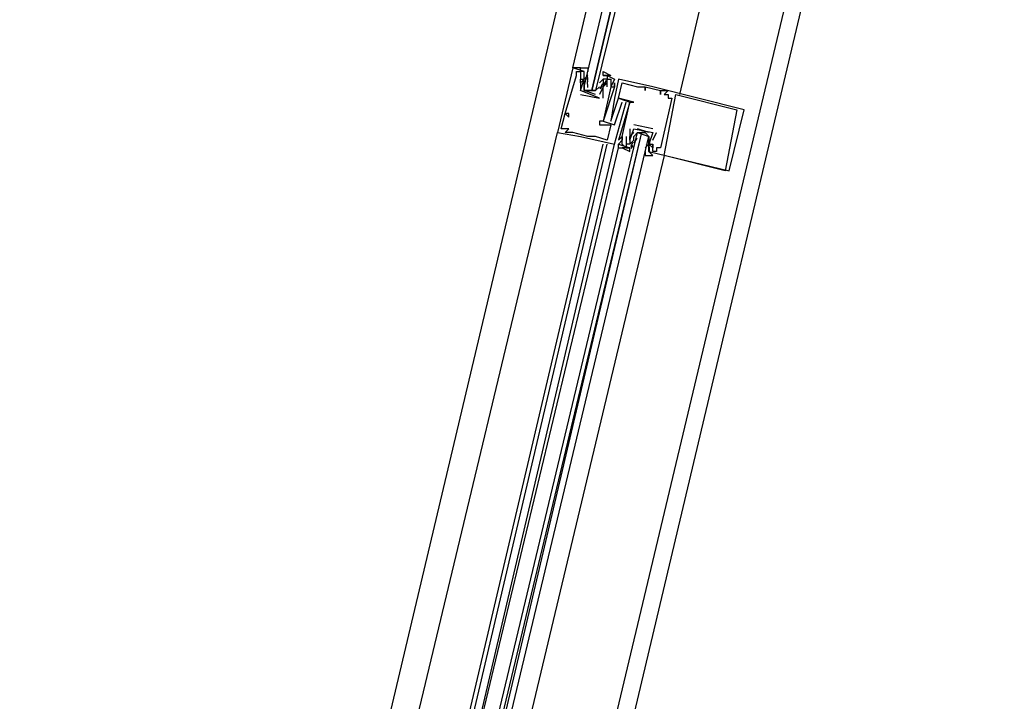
# Model space of a CAD drawing. Header units: feet. Extents: x -79 to 198, y -22 to 181.
# Tile 46 of 164: x 114.59 to 118.03, y 69.56 to 71.95. Entities that reach past the tile are written whole.
import ezdxf

# ---------------------------------------------------------------- set-up
doc = ezdxf.new("R2010")
doc.units = ezdxf.units.FT
doc.layers.add('A-LINEA', color=7, linetype='CONTINUOUS')

msp = doc.modelspace()

# ---------------------------------------------------------------- linework, layer by layer
at = {"layer": 'A-LINEA'}
for p, q in [((117.2133, 75.1511), (115.5733, 68.2178)), ((117.9733, 74.9778), (116.32, 68.0444)), ((116.56, 71.7644), (116.52, 71.7778)), ((116.52, 71.7778), (116.52, 71.7778)), ((116.5333, 71.7644), (116.5333, 71.7644)), ((116.5333, 71.7511), (116.5333, 71.7511)), ((116.5467, 71.7644), (116.5467, 71.7644)), ((116.5467, 71.7378), (116.5467, 71.7378)), ((116.5467, 71.7378), (116.5467, 71.7378)), ((116.56, 71.7644), (116.56, 71.7644)), ((116.56, 71.7511), (116.56, 71.7511)), ((116.5733, 71.7511), (116.56, 71.7378)), ((116.56, 71.7378), (116.56, 71.7378)), ((116.56, 71.7378), (116.56, 71.7378)), ((116.5732, 71.728), (116.5722, 71.7398)), ((116.5726, 71.736), (116.5723, 71.7543)), ((116.5733, 71.7511), (116.5733, 71.7511)), ((116.5733, 71.7378), (116.5733, 71.7378)), ((116.6133, 71.7244), (116.6267, 71.7378)), ((116.6267, 71.7511), (116.6267, 71.7511)), ((116.6267, 71.7378), (116.6267, 71.7378)), ((116.64, 71.7511), (116.64, 71.7511)), ((116.64, 71.7378), (116.64, 71.7378)), ((116.6533, 71.7378), (116.6533, 71.7378)), ((116.6667, 71.7378), (116.6667, 71.7378)), ((116.68, 71.7378), (116.68, 71.7378)), ((116.5467, 71.7244), (116.5467, 71.7244)), ((116.5467, 71.7244), (116.5467, 71.7244)), ((116.56, 71.7244), (116.56, 71.7244)), ((116.5725, 71.7088), (116.5719, 71.7292)), ((116.5732, 71.7146), (116.5722, 71.7265)), ((116.6133, 71.7244), (116.6133, 71.7244)), ((116.6133, 71.7111), (116.6133, 71.7111)), ((116.6247, 71.7216), (116.615, 71.7036)), ((116.6218, 71.7134), (116.6156, 71.7032)), ((116.6267, 71.7244), (116.6267, 71.7244)), ((116.6267, 71.7111), (116.6267, 71.7111)), ((116.6267, 71.7111), (116.6267, 71.7111)), ((116.637, 71.7337), (116.6285, 71.7175)), ((116.6352, 71.7267), (116.6289, 71.7165)), ((116.64, 71.7244), (116.64, 71.7244)), ((116.64, 71.7111), (116.64, 71.7111)), ((116.6533, 71.7111), (116.6533, 71.7111)), ((116.6533, 71.7111), (116.6533, 71.7111)), ((116.6667, 71.7244), (116.6667, 71.7244)), ((116.6667, 71.7111), (116.6667, 71.7111)), ((116.6667, 71.7111), (116.6667, 71.7111)), ((116.6933, 71.7244), (116.6933, 71.7244)), ((116.7467, 71.7111), (116.7467, 71.7111)), ((116.7733, 71.7111), (116.7733, 71.7111)), ((116.7733, 71.7111), (116.7733, 71.7111)), ((116.8, 71.7111), (116.8, 71.7111)), ((116.5467, 71.6978), (116.5467, 71.6978)), ((116.5467, 71.6978), (116.5467, 71.6978)), ((116.5467, 71.6844), (116.6133, 71.6711)), ((116.5467, 71.6844), (116.5467, 71.6844)), ((116.5733, 71.6978), (116.5867, 71.6978)), ((116.6, 71.6978), (116.6, 71.6978)), ((116.6133, 71.6844), (116.6133, 71.6844)), ((116.6133, 71.6844), (116.6133, 71.6844)), ((116.6133, 71.6711), (116.6133, 71.6711)), ((116.6133, 71.6711), (116.6133, 71.6711)), ((116.6267, 71.6711), (116.6267, 71.6711)), ((116.6667, 71.6711), (116.6667, 71.6711)), ((116.68, 71.6711), (116.68, 71.6711)), ((116.68, 71.6711), (116.68, 71.6711)), ((116.7733, 71.6978), (116.7733, 71.6978)), ((116.8267, 71.6978), (116.8267, 71.6978)), ((116.8267, 71.6978), (116.8267, 71.6978)), ((116.8267, 71.6844), (116.8267, 71.6844)), ((116.84, 71.6844), (116.84, 71.6844)), ((116.8533, 71.6978), (116.8533, 71.6978)), ((116.8533, 71.6844), (116.8533, 71.6844)), ((116.8533, 71.6711), (116.8533, 71.6711)), ((116.8667, 71.6711), (116.8667, 71.6711)), ((116.88, 71.6844), (116.88, 71.6844)), ((116.6933, 71.6578), (116.6933, 71.6578)), ((116.7067, 71.6578), (116.7067, 71.6578)), ((116.72, 71.6578), (116.72, 71.6578)), ((116.72, 71.6578), (116.72, 71.6578)), ((116.7333, 71.6578), (116.7333, 71.6578)), ((116.4933, 71.6178), (116.4933, 71.6178)), ((116.4933, 71.6178), (116.4933, 71.6178)), ((116.5067, 71.6178), (116.5067, 71.6178)), ((116.5067, 71.6044), (116.5067, 71.6044)), ((117.0933, 71.6311), (117.0933, 71.6311)), ((117.12, 71.6311), (117.12, 71.6311)), ((116.48, 71.5644), (116.48, 71.5644)), ((116.4933, 71.5644), (116.4933, 71.5644)), ((116.5067, 71.5644), (116.5067, 71.5644)), ((116.6133, 71.5911), (116.6133, 71.5911)), ((116.6133, 71.5778), (116.6133, 71.5778)), ((116.6267, 71.5911), (116.6267, 71.5911)), ((116.6267, 71.5911), (116.6267, 71.5911)), ((116.6533, 71.5911), (116.6533, 71.5911)), ((116.6533, 71.5778), (116.6533, 71.5778)), ((116.6667, 71.5778), (116.6667, 71.5778)), ((116.72, 71.5644), (116.72, 71.5644)), ((116.8, 71.5644), (116.7333, 71.5778)), ((116.7333, 71.5778), (116.7333, 71.5778)), ((116.7333, 71.5644), (116.7333, 71.5644)), ((116.7333, 71.5644), (116.7333, 71.5644)), ((116.7867, 71.5511), (116.7467, 71.5644)), ((116.8, 71.5644), (116.8, 71.5644)), ((115.76, 68.6044), (116.4667, 71.5511)), ((116.4667, 71.5511), (116.4667, 71.5511)), ((116.4933, 71.5511), (116.4933, 71.5511)), ((116.52, 71.5511), (116.52, 71.5511)), ((116.5467, 71.5378), (116.5467, 71.5378)), ((116.5733, 71.5378), (116.5733, 71.5378)), ((116.6, 71.5378), (116.6, 71.5378)), ((116.6933, 71.5378), (116.6933, 71.5378)), ((116.6933, 71.5378), (116.6933, 71.5378)), ((116.7067, 71.5378), (116.7067, 71.5378)), ((116.72, 71.5378), (116.72, 71.5378)), ((116.72, 71.5378), (116.72, 71.5378)), ((116.7333, 71.5378), (116.7333, 71.5378)), ((116.7353, 71.5139), (116.7449, 71.5319)), ((116.7382, 71.5222), (116.7444, 71.5324)), ((116.7467, 71.5511), (116.7467, 71.5511)), ((116.76, 71.5511), (116.7733, 71.5511)), ((116.8, 71.5511), (116.8, 71.5511)), ((116.8, 71.5244), (116.8133, 71.5511)), ((116.8, 71.5511), (116.8, 71.5511)), ((116.8133, 71.5511), (116.8133, 71.5511)), ((115.9333, 68.5644), (116.6267, 71.5111)), ((115.9467, 68.5511), (116.64, 71.5111)), ((115.9733, 68.5511), (116.6667, 71.5111)), ((115.9733, 68.5511), (116.68, 71.4978)), ((116.64, 71.5244), (116.64, 71.5244)), ((116.6667, 71.5111), (116.6667, 71.5111)), ((116.68, 71.5244), (116.68, 71.5244)), ((116.68, 71.4978), (116.68, 71.5111)), ((116.68, 71.5111), (116.68, 71.5111)), ((116.68, 71.4978), (116.68, 71.5111)), ((116.68, 71.4978), (116.68, 71.5111)), ((116.6933, 71.5244), (116.6933, 71.5244)), ((116.6933, 71.5111), (116.6933, 71.5111)), ((116.7067, 71.4978), (116.7067, 71.4978)), ((116.72, 71.5244), (116.72, 71.5244)), ((116.72, 71.5244), (116.72, 71.5244)), ((116.72, 71.5111), (116.7333, 71.5244)), ((116.72, 71.5111), (116.72, 71.5111)), ((116.72, 71.4978), (116.72, 71.4978)), ((116.723, 71.5018), (116.7315, 71.5181)), ((116.7248, 71.4955), (116.7311, 71.5057)), ((116.7333, 71.5244), (116.7333, 71.5244)), ((116.7867, 71.5111), (116.7733, 71.4978)), ((116.7733, 71.5111), (116.7733, 71.5111)), ((116.7867, 71.5244), (116.7867, 71.5244)), ((116.7867, 71.5111), (116.7867, 71.5111)), ((116.7867, 71.5111), (116.7867, 71.5111)), ((116.7867, 71.4978), (116.7867, 71.4978)), ((116.7868, 71.5209), (116.7878, 71.5091)), ((116.7868, 71.4943), (116.7878, 71.4824)), ((116.7874, 71.4996), (116.7877, 71.4813)), ((116.7875, 71.5268), (116.7881, 71.5063)), ((116.8, 71.5244), (116.8, 71.5244)), ((116.8, 71.5111), (116.8, 71.5111)), ((116.8, 71.5111), (116.8, 71.5111)), ((116.8, 71.4978), (116.8, 71.4978)), ((116.8133, 71.4978), (116.8133, 71.4978)), ((116.8267, 71.4978), (116.8267, 71.4978)), ((116.84, 71.4711), (116.1333, 68.5111)), ((116.7867, 71.4844), (116.7867, 71.4844)), ((116.8, 71.4844), (116.8, 71.4844)), ((116.8133, 71.4844), (116.8133, 71.4844)), ((116.84, 71.4711), (116.84, 71.4711)), ((117.0533, 71.4178), (117.0533, 71.4178)), ((117.0667, 71.4178), (117.0667, 71.4178))]:
    msp.add_line(p, q, dxfattribs=at)
for points in [[(123.9467, 43.9511), (123.92, 47.9511), (123.56, 53.4844), (119.8267, 54.3644), (116.1067, 55.2444), (116.8, 58.2178), (117.1867, 59.8444), (116.8667, 59.9111), (115.8267, 60.1644), (114.5867, 60.4578), (118.2, 75.6978), (129.9467, 72.9244)], [(117.68, 75.0444), (117.2667, 73.2711), (116.8933, 71.6844)], [(116.5467, 71.7778), (116.5467, 71.7778), (116.52, 71.7778), (116.8933, 73.3511)], [(117, 73.3244), (116.6, 71.6978), (116.5867, 71.6978), (116.9733, 73.3378), (116.5867, 71.6978), (116.5733, 71.6978), (116.56, 71.6978), (116.56, 71.7111), (116.9467, 73.3378)], [(116.52, 71.7778), (116.4667, 71.5511), (116.5467, 71.5378), (116.6667, 71.5111), (116.7067, 71.6578)], [(116.5467, 71.7778), (116.5467, 71.7778), (116.52, 71.7778)], [(116.5467, 71.7778), (116.5467, 71.7778), (116.52, 71.7778)], [(116.6, 71.6844), (116.56, 71.6978), (116.56, 71.7244), (116.56, 71.7378), (116.56, 71.7511), (116.56, 71.7644), (116.5467, 71.7644), (116.5467, 71.7778), (116.5733, 71.7778), (116.5733, 71.7644)], [(116.48, 71.5644), (116.4933, 71.6178), (116.5067, 71.6044), (116.5067, 71.6178), (116.4933, 71.6178), (116.5333, 71.7511), (116.5333, 71.7644), (116.5467, 71.7644), (116.5467, 71.7378), (116.5467, 71.7378)], [(116.64, 71.7111), (116.64, 71.7378), (116.6533, 71.7378), (116.6533, 71.7111), (116.6533, 71.7111), (116.6267, 71.5911), (116.6133, 71.5911), (116.6133, 71.5778), (116.6533, 71.5778), (116.64, 71.5244), (116.6, 71.5378), (116.5733, 71.5378), (116.52, 71.5511), (116.4933, 71.5511), (116.5067, 71.5644), (116.4933, 71.5644), (116.48, 71.5644)], [(116.6133, 71.6711), (116.5467, 71.6978), (116.56, 71.7378), (116.5467, 71.7244), (116.5467, 71.7378), (116.56, 71.7378), (116.56, 71.7511)], [(116.6267, 71.7511), (116.6267, 71.7644), (116.6533, 71.7511), (116.64, 71.7511), (116.6267, 71.7511), (116.64, 71.7511), (116.64, 71.7378), (116.6267, 71.7378), (116.6267, 71.7244), (116.6267, 71.7111), (116.6133, 71.6844)], [(116.6267, 71.7511), (116.64, 71.7511), (116.6667, 71.7378), (116.6533, 71.7111), (116.6667, 71.7111), (116.6667, 71.7244), (116.6667, 71.7111), (116.6267, 71.5911), (116.6667, 71.5778), (116.6933, 71.6578), (116.6933, 71.6578)], [(116.7867, 71.4844), (117.0667, 71.4178), (117.12, 71.6311), (116.8, 71.7111), (116.68, 71.7378), (116.6667, 71.6711), (116.6533, 71.5911), (116.68, 71.6711), (116.72, 71.6578), (116.68, 71.5244), (116.6933, 71.5378), (116.6933, 71.5244), (116.68, 71.5111), (116.72, 71.4978)], [(116.5467, 71.7244), (116.5467, 71.6978), (116.5467, 71.6978)], [(116.56, 71.7244), (116.56, 71.6978), (116.6, 71.6978), (116.6133, 71.7111)], [(116.6267, 71.7244), (116.64, 71.7244), (116.6267, 71.7111), (116.6133, 71.6844)], [(116.6267, 71.6711), (116.6267, 71.7111), (116.6267, 71.7111)], [(116.7067, 71.5378), (116.7067, 71.4978), (116.6933, 71.5111), (116.6933, 71.5378), (116.6933, 71.5378), (116.72, 71.6578), (116.7333, 71.6578), (116.68, 71.6711), (116.6933, 71.7244), (116.7467, 71.7111), (116.7733, 71.7111), (116.7733, 71.6978), (116.7733, 71.7111), (116.8267, 71.6978), (116.8267, 71.6844), (116.8267, 71.6978), (116.8533, 71.6978), (116.84, 71.6844), (116.8533, 71.6844), (116.8533, 71.6711), (116.8667, 71.6711), (116.8267, 71.4978), (116.8133, 71.4978), (116.8133, 71.4844), (116.8, 71.4844), (116.8, 71.5111), (116.8, 71.5111)], [(117.0933, 71.6311), (117.0533, 71.4178), (116.84, 71.4711), (116.88, 71.6844), (117.0933, 71.6311)], [(116.72, 71.5644), (116.72, 71.5378), (116.72, 71.5378)], [(116.72, 71.5244), (116.72, 71.5378), (116.72, 71.5244), (116.7333, 71.5644), (116.8, 71.5511), (116.7867, 71.5111)], [(116.0267, 68.5378), (116.7467, 71.5511), (116.76, 71.5511), (116.04, 68.5378)], [(116.0667, 68.5244), (116.7867, 71.5378), (116.7733, 71.5511), (116.76, 71.5511), (116.0533, 68.5378)], [(116.7333, 71.5511), (116.72, 71.5378), (116.72, 71.5244), (116.72, 71.5111), (116.7067, 71.5111), (116.7067, 71.4978), (116.72, 71.4978), (116.6933, 71.4978), (116.72, 71.4844), (116.72, 71.4978)], [(116.7333, 71.5244), (116.7333, 71.5378), (116.7467, 71.5511), (116.7867, 71.5378), (116.7867, 71.5244), (116.7867, 71.5111)], [(116.7733, 71.4844), (116.7733, 71.4711), (116.8, 71.4711), (116.7867, 71.4844), (116.7867, 71.4978), (116.7867, 71.5111), (116.7867, 71.5244), (116.7867, 71.5378)], [(116.68, 71.4978), (116.6933, 71.4978), (116.6933, 71.4978)], [(116.68, 71.4978), (116.6933, 71.4978), (116.6933, 71.4978)], [(116.68, 71.4978), (116.6933, 71.4978), (116.6933, 71.4978)], [(116.7867, 71.5111), (116.8, 71.5111), (116.8, 71.4978), (116.7867, 71.5111), (116.7867, 71.4978), (116.7867, 71.4978)]]:
    msp.add_lwpolyline(points, dxfattribs=at)

doc.saveas('drawing.dxf')
